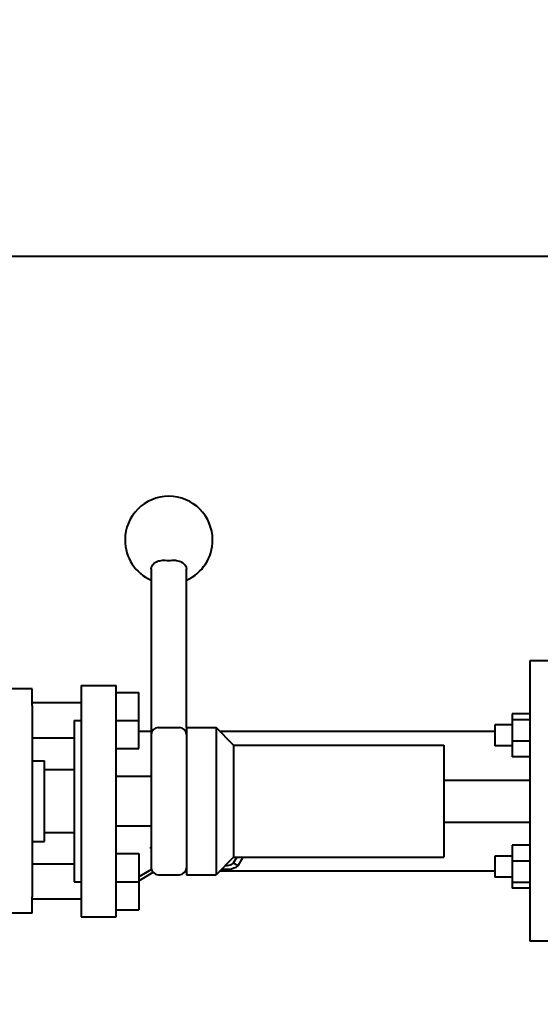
# Model space of a CAD drawing. Header units: millimetres. Extents: x -4428 to 3866, y -3426 to 3855.
# Tile 6 of 191: x -2889 to -2740, y -2897 to -2616. Entities that reach past the tile are written whole.
import ezdxf

# ---------------------------------------------------------------- set-up
doc = ezdxf.new("R2010")
doc.units = ezdxf.units.MM
doc.linetypes.add('K5LT_BASIC', pattern=[0])
doc.linetypes.add('K5LT_THIN', pattern=[0])
doc.layers.add('Системный слой', color=7, linetype='Continuous')
doc.styles.add('KDIMTEXTSTYLE', font='GOST_AU.SHX', dxfattribs={"width": 0.96, "oblique": 15, "height": 5})
doc.dimstyles.new('KDIMSTYLE (1.00)', dxfattribs={"dimtxt": 5, "dimasz": 1, "dimexe": 2, "dimexo": 0, "dimgap": 1, "dimtad": 1, "dimtxsty": 'KDIMTEXTSTYLE', "dimsah": 1, "dimcen": 0, "dimdle": 1, "dimadec": 0, "dimazin": 0, "dimtfac": 0.667, "dimtmove": 0, "dimatfit": 3, "dimfxl": 1, "dimtvp": 1, "dimtolj": 1, "dimtzin": 0, "dimarcsym": 0})

# ---------------------------------------------------------------- blocks, each defined once
blk = doc.blocks.new('KDIMARROW_01')
at = {"layer": 'Системный слой'}
blk.add_hatch(color=0, dxfattribs=at).paths.add_polyline_path([(0, 0), (-5, 0.66), (-4.5, 0), (-5, -0.66)])
at = {"layer": 'Системный слой', "color": 0, "linetype": 'K5LT_THIN', "lineweight": 20}
for p, q in [((-4.5, 0), (-5, 0.66)), ((-5, 0.66), (0, 0)), ((0, 0), (-5, -0.66)), ((-5, -0.66), (-4.5, 0)), ((0, 0), (-1, 0))]:
    blk.add_line(p, q, dxfattribs=at)
blk = doc.blocks.new('U22')
at = {"layer": 'Системный слой', "color": 150, "linetype": 'K5LT_BASIC', "lineweight": 40, "true_color": 0x0080ff}
for p, q in [((-2962.82, -2683.09), (-2601.39, -2683.09)), ((-2851.34, -2772.37), (-2851.34, -2822)), ((-2841.34, -2817.59), (-2841.34, -2772.37)), ((-2743.34, -2798.59), (-2743.34, -2878.59)), ((-2737.34, -2798.59), (-2743.34, -2798.59)), ((-2885.34, -2806.59), (-2901.84, -2806.59)), ((-2885.34, -2811.29), (-2885.34, -2806.59)), ((-2871.34, -2805.59), (-2861.34, -2805.59)), ((-2871.34, -2805.59), (-2871.34, -2810.81)), ((-2861.34, -2810.81), (-2861.34, -2805.59)), ((-2861.34, -2807.59), (-2854.94, -2807.59)), ((-2854.94, -2815.59), (-2854.94, -2807.59)), ((-2871.34, -2810.59), (-2885.34, -2810.59)), ((-2885.34, -2811.29), (-2885.34, -2829.03)), ((-2871.34, -2810.81), (-2871.34, -2828.55)), ((-2861.34, -2828.55), (-2861.34, -2810.81)), ((-2743.34, -2813.72), (-2748.34, -2813.72)), ((-2748.34, -2813.72), (-2748.34, -2815.36)), ((-2743.34, -2815.36), (-2748.34, -2815.36)), ((-2748.34, -2815.36), (-2748.34, -2821.5)), ((-2873.34, -2815.59), (-2871.34, -2815.59)), ((-2873.34, -2815.59), (-2873.34, -2827.12)), ((-2861.34, -2815.59), (-2854.94, -2815.59)), ((-2854.94, -2823.59), (-2854.94, -2815.59)), ((-2849.34, -2817.59), (-2843.34, -2817.59)), ((-2841.34, -2817.59), (-2841.34, -2819.06)), ((-2841.34, -2817.59), (-2832.84, -2817.59)), ((-2827.84, -2822.59), (-2832.84, -2817.59)), ((-2832.84, -2817.59), (-2832.84, -2819.06)), ((-2748.34, -2816.85), (-2753.34, -2816.85)), ((-2753.34, -2816.85), (-2753.34, -2822.85)), ((-2873.34, -2820.59), (-2885.34, -2820.59)), ((-2854.94, -2818.59), (-2851.34, -2818.59)), ((-2851.34, -2819.59), (-2851.34, -2857.59)), ((-2841.34, -2819.06), (-2841.34, -2859.59)), ((-2832.84, -2819.06), (-2832.84, -2838.59)), ((-2831.84, -2818.59), (-2753.34, -2818.59)), ((-2861.34, -2823.59), (-2854.94, -2823.59)), ((-2851.34, -2822), (-2851.34, -2824.84)), ((-2827.84, -2822.59), (-2767.84, -2822.59)), ((-2827.84, -2822.59), (-2827.84, -2838.59)), ((-2767.84, -2822.59), (-2767.84, -2838.59)), ((-2748.34, -2822.85), (-2753.34, -2822.85)), ((-2743.34, -2821.5), (-2748.34, -2821.5)), ((-2748.34, -2821.5), (-2748.34, -2825.99)), ((-2743.34, -2825.99), (-2748.34, -2825.99)), ((-2885.34, -2827.09), (-2881.84, -2827.09)), ((-2885.34, -2829.03), (-2885.34, -2848.16)), ((-2881.84, -2850.09), (-2881.84, -2827.09)), ((-2873.34, -2827.12), (-2873.34, -2850.06)), ((-2871.34, -2828.55), (-2871.34, -2848.64)), ((-2861.34, -2848.64), (-2861.34, -2828.55)), ((-2881.84, -2829.59), (-2873.34, -2829.59)), ((-2861.34, -2831.49), (-2851.34, -2831.49)), ((-2767.84, -2832.59), (-2743.34, -2832.59)), ((-2832.84, -2838.59), (-2832.84, -2859.59)), ((-2827.84, -2838.59), (-2827.84, -2854.59)), ((-2767.84, -2838.59), (-2767.84, -2854.59)), ((-2861.34, -2845.69), (-2851.34, -2845.69)), ((-2851.38, -2845.69), (-2851.34, -2845.72)), ((-2767.84, -2844.59), (-2743.34, -2844.59)), ((-2885.34, -2848.16), (-2885.34, -2865.9)), ((-2881.84, -2847.59), (-2873.34, -2847.59)), ((-2871.34, -2848.64), (-2871.34, -2866.37)), ((-2861.34, -2866.37), (-2861.34, -2848.64)), ((-2885.34, -2850.09), (-2881.84, -2850.09)), ((-2873.34, -2850.06), (-2873.34, -2861.59)), ((-2851.7, -2851.92), (-2851.34, -2851.78)), ((-2851.34, -2852.06), (-2851.7, -2851.92)), ((-2748.34, -2851.2), (-2748.34, -2855.69)), ((-2743.34, -2851.2), (-2748.34, -2851.2)), ((-2861.34, -2853.59), (-2854.94, -2853.59)), ((-2854.94, -2853.59), (-2854.94, -2861.59)), ((-2827.84, -2854.59), (-2832.84, -2859.59)), ((-2826.95, -2854.59), (-2827.94, -2856.3)), ((-2827.84, -2854.59), (-2767.84, -2854.59)), ((-2826.52, -2857.07), (-2825.09, -2854.59)), ((-2753.34, -2854.33), (-2753.34, -2860.33)), ((-2748.34, -2854.33), (-2753.34, -2854.33)), ((-2873.34, -2856.59), (-2885.34, -2856.59)), ((-2829.97, -2856.95), (-2830.2, -2856.95)), ((-2827.94, -2856.3), (-2828.55, -2856.64)), ((-2826.52, -2857.07), (-2827.94, -2856.3)), ((-2827.14, -2857.41), (-2826.52, -2857.07)), ((-2748.34, -2855.69), (-2748.34, -2861.82)), ((-2743.34, -2855.69), (-2748.34, -2855.69)), ((-2851.27, -2858.09), (-2854.94, -2860.24)), ((-2854.94, -2861.33), (-2850.83, -2858.92)), ((-2849.34, -2859.59), (-2843.34, -2859.59)), ((-2841.34, -2858.59), (-2841.6, -2858.59)), ((-2841.39, -2858.04), (-2841.34, -2858.04)), ((-2841.34, -2859.59), (-2832.84, -2859.59)), ((-2753.34, -2858.59), (-2831.84, -2858.59)), ((-2831.29, -2858.04), (-2829.97, -2858.04)), ((-2748.34, -2860.33), (-2753.34, -2860.33)), ((-2873.34, -2861.59), (-2871.34, -2861.59)), ((-2861.34, -2861.59), (-2854.94, -2861.59)), ((-2854.94, -2861.59), (-2854.94, -2869.59)), ((-2743.34, -2861.82), (-2748.34, -2861.82)), ((-2748.34, -2861.82), (-2748.34, -2863.46)), ((-2885.34, -2870.59), (-2885.34, -2865.9)), ((-2743.34, -2863.46), (-2748.34, -2863.46)), ((-2871.34, -2866.59), (-2885.34, -2866.59)), ((-2871.34, -2866.37), (-2871.34, -2871.59)), ((-2861.34, -2871.59), (-2861.34, -2866.37)), ((-2885.34, -2870.59), (-2901.84, -2870.59)), ((-2871.34, -2871.59), (-2861.34, -2871.59)), ((-2861.34, -2869.59), (-2854.94, -2869.59)), ((-2737.34, -2878.59), (-2743.34, -2878.59))]:
    blk.add_line(p, q, dxfattribs=at)
for centre, radius, start, end in [((-2846.34, -2764.1), 12.5, 0, 180), ((-2846.34, -2764.1), 12.5, 180, 246.4218), ((-2846.34, -2764.1), 12.5, 293.5782, 0), ((-2849.34, -2819.59), 2, 90, 180), ((-2843.34, -2819.59), 2, 0.0018, 90), ((-2849.34, -2857.59), 2, 180, 270), ((-2843.34, -2857.59), 2, 270, 0)]:
    blk.add_arc(centre, radius, start, end, dxfattribs=at)
for centre, major_axis, ratio, start_param, end_param in [((-2846.34, -2761.05), (11.57, 0), 0.764589, 4.625857, 4.79892), ((-2829.97, -2855.87), (2, 0), 0.544639, 4.712389, 5.497787), ((-2829.97, -2855.87), (4, 0), 0.544639, 4.712389, 5.497787)]:
    blk.add_ellipse(centre, major_axis=major_axis, ratio=ratio, start_param=start_param, end_param=end_param, dxfattribs=at)
for points, knots in [([(-2851.34, -2772.37), (-2851.34, -2772.25), (-2851.33, -2772.14), (-2851.24, -2771.69), (-2851.08, -2771.36), (-2850.7, -2770.89), (-2850.52, -2770.73), (-2850.18, -2770.49), (-2850.03, -2770.4), (-2849.49, -2770.13), (-2849.04, -2769.99), (-2848.28, -2769.87), (-2847.99, -2769.85), (-2847.58, -2769.85), (-2847.46, -2769.85), (-2847.34, -2769.86)], [-0.3015853, -0.3015853, -0.3015853, -0.3015853, -0.2521072, -0.2521072, -0.1094742, -0.1094742, -0.0226428, -0.0226428, 0.0394912, 0.0394912, 0.1819969, 0.1819969, 0.265645, 0.265645, 0.3018694, 0.3018694, 0.3018694, 0.3018694]), ([(-2845.34, -2769.86), (-2845.17, -2769.85), (-2845, -2769.85), (-2844.35, -2769.86), (-2843.85, -2769.94), (-2843.15, -2770.16), (-2842.9, -2770.26), (-2842.52, -2770.47), (-2842.38, -2770.57), (-2841.93, -2770.91), (-2841.68, -2771.21), (-2841.44, -2771.72), (-2841.38, -2771.92), (-2841.34, -2772.2), (-2841.34, -2772.28), (-2841.34, -2772.37)], [-0.3018952, -0.3018952, -0.3018952, -0.3018952, -0.2523477, -0.2523477, -0.1093822, -0.1093822, -0.0234931, -0.0234931, 0.0393653, 0.0393653, 0.1815596, 0.1815596, 0.2647796, 0.2647796, 0.3015615, 0.3015615, 0.3015615, 0.3015615])]:
    blk.add_open_spline(points, degree=3, knots=knots, dxfattribs=at)

msp = doc.modelspace()

# ---------------------------------------------------------------- block references
at = {"layer": 'Системный слой'}
msp.add_blockref('U22', (0, 0), dxfattribs=at)

# ---------------------------------------------------------------- dimensions: what is measured, and where the dimension line sits
at = {"layer": 'Системный слой', "color": 7}
msp.add_linear_dim(base=(-4135.336, -3162.711), p1=(47.664, -1618.592), p2=(-4135.336, -1408.744), location=(-2079.336, -3162.711), dimstyle='KDIMSTYLE (1.00)', override={"dimexo": 0, "dimpost": '\\H75.0;\\W0.965;\\Q15;<>', "dimblk1": 'KDIMARROW_01', "dimblk2": 'KDIMARROW_01', "dimse1": 0, "dimse2": 0, "dimclrt": 7, "dimtolj": 1}, dxfattribs=at).render()

doc.saveas('drawing.dxf')
